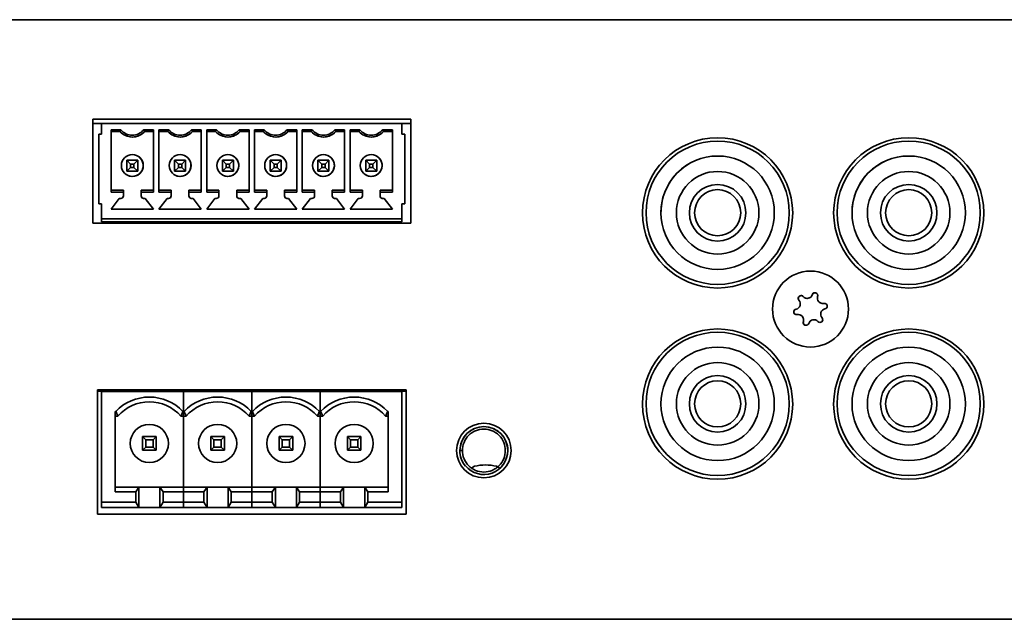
# Model space of a CAD drawing. Header units: millimetres. Extents: x 9 to 590, y 7 to 389.
# Tile 12 of 14: x 516 to 540, y 187 to 201. Entities that reach past the tile are written whole.
import ezdxf

# ---------------------------------------------------------------- set-up
doc = ezdxf.new("R2010")
doc.units = ezdxf.units.MM

msp = doc.modelspace()

# ---------------------------------------------------------------- linework, layer by layer
at = {"color": 7, "linetype": 'Continuous', "lineweight": 35}
for p, q in [((436.4181, 201.4207), (581.7515, 201.4207)), ((524.4949, 201.4215), (524.4949, 201.4207)), ((524.9305, 201.4215), (524.4949, 201.4215)), ((524.9305, 201.4215), (524.9305, 201.4207)), ((525.8538, 201.4215), (524.9305, 201.4215)), ((525.8538, 201.4215), (525.8538, 201.4207)), ((526.3414, 201.4215), (525.8538, 201.4215)), ((526.3414, 201.4215), (526.3414, 201.4207)), ((527.0116, 201.4215), (527.0116, 201.4207)), ((527.6186, 201.4215), (527.0116, 201.4215)), ((527.6186, 201.4215), (527.6186, 201.4207)), ((528.5252, 201.4215), (527.6186, 201.4215)), ((528.5252, 201.4215), (528.5252, 201.4207)), ((528.8247, 201.4215), (528.5252, 201.4215)), ((528.8247, 201.4215), (528.8247, 201.4207)), ((536.828, 201.4215), (536.828, 201.4207)), ((537.2706, 201.4215), (536.828, 201.4215)), ((537.2706, 201.4215), (537.2706, 201.4207)), ((538.1941, 201.4215), (537.2706, 201.4215)), ((538.1941, 201.4215), (538.1941, 201.4207)), ((538.675, 201.4215), (538.1941, 201.4215)), ((538.675, 201.4215), (538.675, 201.4207)), ((525.5948, 198.9907), (517.8281, 198.9907)), ((517.8281, 198.9907), (517.8281, 196.4573)), ((518.0448, 198.8914), (517.8281, 198.8914)), ((518.0448, 198.6247), (518.0448, 198.8914)), ((525.3781, 198.8914), (518.0448, 198.8914)), ((525.5948, 198.8914), (525.3781, 198.8914)), ((525.3781, 198.8914), (525.3781, 198.6247)), ((525.3781, 198.8914), (525.3781, 198.8914)), ((525.3781, 198.8914), (525.3781, 198.6247)), ((525.5948, 196.4573), (525.5948, 198.9907)), ((517.9781, 198.6247), (517.9781, 196.9247)), ((518.0448, 198.6247), (517.9781, 198.6247)), ((518.2781, 198.7361), (518.5154, 198.7361)), ((518.2781, 198.7361), (518.2781, 197.2134)), ((518.2781, 198.6914), (518.2781, 198.7361)), ((518.2781, 198.6914), (518.2781, 198.6914)), ((518.2781, 198.6914), (518.2781, 197.2581)), ((518.4948, 198.6914), (518.2781, 198.6914)), ((518.4948, 198.6914), (518.2781, 198.6914)), ((518.6141, 198.6007), (518.6141, 198.6007)), ((519.0742, 198.7361), (519.3115, 198.7361)), ((519.3115, 198.6914), (519.0948, 198.6914)), ((519.3115, 198.6914), (519.0948, 198.6914)), ((519.0948, 198.6914), (519.0948, 198.6914)), ((519.3115, 197.2134), (519.3115, 198.7361)), ((519.4448, 198.7361), (519.682, 198.7361)), ((519.4448, 198.7361), (519.4448, 197.2134)), ((519.4448, 198.6914), (519.4448, 198.7361)), ((519.4448, 198.6914), (519.4448, 198.6914)), ((519.4448, 198.6914), (519.4448, 197.2581)), ((519.6615, 198.6914), (519.4448, 198.6914)), ((519.6615, 198.6914), (519.4448, 198.6914)), ((519.7807, 198.6007), (519.7807, 198.6007)), ((520.2409, 198.7361), (520.4781, 198.7361)), ((520.4781, 198.6914), (520.2615, 198.6914)), ((520.4781, 198.6914), (520.2615, 198.6914)), ((520.2615, 198.6914), (520.2615, 198.6914)), ((520.4781, 197.2134), (520.4781, 198.7361)), ((520.6115, 198.7361), (520.8487, 198.7361)), ((520.6115, 198.7361), (520.6115, 197.2134)), ((520.6115, 198.6914), (520.6115, 198.7361)), ((520.6115, 198.6914), (520.6115, 198.6914)), ((520.6115, 198.6914), (520.6115, 197.2581)), ((520.8281, 198.6914), (520.6115, 198.6914)), ((520.8281, 198.6914), (520.6115, 198.6914)), ((520.9474, 198.6007), (520.9474, 198.6007)), ((521.4076, 198.7361), (521.6448, 198.7361)), ((521.6448, 198.6914), (521.4281, 198.6914)), ((521.6448, 198.6914), (521.4281, 198.6914)), ((521.4281, 198.6914), (521.4281, 198.6914)), ((521.6448, 197.2134), (521.6448, 198.7361)), ((521.7781, 198.7361), (522.0154, 198.7361)), ((521.7781, 198.7361), (521.7781, 197.2134)), ((521.7781, 198.6914), (521.7781, 198.7361)), ((521.7781, 198.6914), (521.7781, 198.6914)), ((521.7781, 198.6914), (521.7781, 197.2581)), ((521.9948, 198.6914), (521.7781, 198.6914)), ((521.9948, 198.6914), (521.7781, 198.6914)), ((522.1141, 198.6007), (522.1141, 198.6007)), ((522.5742, 198.7361), (522.8115, 198.7361)), ((522.8115, 198.6914), (522.5948, 198.6914)), ((522.8115, 198.6914), (522.5948, 198.6914)), ((522.5948, 198.6914), (522.5948, 198.6914)), ((522.8115, 197.2134), (522.8115, 198.7361)), ((522.9448, 198.7361), (523.182, 198.7361)), ((522.9448, 198.7361), (522.9448, 197.2134)), ((522.9448, 198.6914), (522.9448, 198.7361)), ((522.9448, 198.6914), (522.9448, 198.6914)), ((522.9448, 198.6914), (522.9448, 197.2581)), ((523.1615, 198.6914), (522.9448, 198.6914)), ((523.1615, 198.6914), (522.9448, 198.6914)), ((523.2807, 198.6007), (523.2807, 198.6007)), ((523.7409, 198.7361), (523.9781, 198.7361)), ((523.9781, 198.6914), (523.7615, 198.6914)), ((523.9781, 198.6914), (523.7615, 198.6914)), ((523.7615, 198.6914), (523.7615, 198.6914)), ((523.9781, 197.2134), (523.9781, 198.7361)), ((524.1115, 198.7361), (524.3487, 198.7361)), ((524.1115, 198.7361), (524.1115, 197.2134)), ((524.1115, 198.6914), (524.1115, 198.7361)), ((524.1115, 198.6914), (524.1115, 198.6914)), ((524.1115, 198.6914), (524.1115, 197.2581)), ((524.3281, 198.6914), (524.1115, 198.6914)), ((524.3281, 198.6914), (524.1115, 198.6914)), ((524.4474, 198.6007), (524.4474, 198.6007)), ((524.9076, 198.7361), (525.1448, 198.7361)), ((525.1448, 198.6914), (524.9281, 198.6914)), ((525.1448, 198.6914), (524.9281, 198.6914)), ((524.9281, 198.6914), (524.9281, 198.6914)), ((525.1448, 197.2134), (525.1448, 198.7361)), ((525.3781, 198.6247), (525.4448, 198.6247)), ((525.4448, 196.9247), (525.4448, 198.6247)), ((525.4448, 198.4581), (525.4448, 198.0381)), ((518.9141, 198.1016), (518.9141, 198.1016)), ((520.0807, 198.1016), (520.0807, 198.1016)), ((521.2474, 198.1016), (521.2474, 198.1016)), ((522.4141, 198.1016), (522.4141, 198.1016)), ((523.5807, 198.1016), (523.5807, 198.1016)), ((524.7474, 198.1016), (524.7474, 198.1016)), ((518.6615, 197.9914), (518.9281, 197.9914)), ((518.6615, 197.9914), (518.7548, 197.8981)), ((518.6615, 197.7247), (518.6615, 197.9914)), ((518.7548, 197.8981), (518.7548, 197.8181)), ((518.8348, 197.8981), (518.7548, 197.8981)), ((518.9281, 197.9914), (518.8348, 197.8981)), ((518.8348, 197.8181), (518.8348, 197.8981)), ((518.9281, 197.9914), (518.9281, 197.7247)), ((518.9281, 197.7247), (518.9281, 197.9914)), ((519.8281, 197.9914), (520.0948, 197.9914)), ((519.8281, 197.9914), (519.9215, 197.8981)), ((519.8281, 197.7247), (519.8281, 197.9914)), ((519.9215, 197.8981), (519.9215, 197.8181)), ((520.0015, 197.8981), (519.9215, 197.8981)), ((520.0948, 197.9914), (520.0015, 197.8981)), ((520.0015, 197.8181), (520.0015, 197.8981)), ((520.0948, 197.9914), (520.0948, 197.7247)), ((520.0948, 197.7247), (520.0948, 197.9914)), ((520.9948, 197.9914), (521.2615, 197.9914)), ((520.9948, 197.9914), (521.0881, 197.8981)), ((520.9948, 197.7247), (520.9948, 197.9914)), ((521.0881, 197.8981), (521.0881, 197.8181)), ((521.1681, 197.8981), (521.0881, 197.8981)), ((521.2615, 197.9914), (521.1681, 197.8981)), ((521.1681, 197.8181), (521.1681, 197.8981)), ((521.2615, 197.9914), (521.2615, 197.7247)), ((521.2615, 197.7247), (521.2615, 197.9914)), ((522.1615, 197.9914), (522.4281, 197.9914)), ((522.1615, 197.9914), (522.2548, 197.8981)), ((522.1615, 197.7247), (522.1615, 197.9914)), ((522.2548, 197.8981), (522.2548, 197.8181)), ((522.3348, 197.8981), (522.2548, 197.8981)), ((522.4281, 197.9914), (522.3348, 197.8981)), ((522.3348, 197.8181), (522.3348, 197.8981)), ((522.4281, 197.9914), (522.4281, 197.7247)), ((522.4281, 197.7247), (522.4281, 197.9914)), ((523.3281, 197.9914), (523.5948, 197.9914)), ((523.3281, 197.9914), (523.4215, 197.8981)), ((523.3281, 197.7247), (523.3281, 197.9914)), ((523.4215, 197.8981), (523.4215, 197.8181)), ((523.5015, 197.8981), (523.4215, 197.8981)), ((523.5948, 197.9914), (523.5015, 197.8981)), ((523.5015, 197.8181), (523.5015, 197.8981)), ((523.5948, 197.9914), (523.5948, 197.7247)), ((523.5948, 197.7247), (523.5948, 197.9914)), ((524.4948, 197.9914), (524.7615, 197.9914)), ((524.4948, 197.9914), (524.5881, 197.8981)), ((524.4948, 197.7247), (524.4948, 197.9914)), ((524.5881, 197.8981), (524.5881, 197.8181)), ((524.6681, 197.8981), (524.5881, 197.8981)), ((524.7615, 197.9914), (524.6681, 197.8981)), ((524.6681, 197.8181), (524.6681, 197.8981)), ((524.7615, 197.9914), (524.7615, 197.7247)), ((524.7615, 197.9914), (524.7615, 197.7247)), ((525.4448, 198.0381), (525.4448, 198.0381)), ((525.4448, 197.8714), (525.4448, 197.8314)), ((518.7548, 197.8181), (518.6615, 197.7247)), ((518.9281, 197.7247), (518.6615, 197.7247)), ((518.6615, 197.7247), (518.9281, 197.7247)), ((518.6755, 197.6245), (518.6755, 197.6245)), ((518.7548, 197.8181), (518.8348, 197.8181)), ((518.8348, 197.8181), (518.9281, 197.7247)), ((518.9281, 197.7247), (518.9281, 197.7247)), ((519.9215, 197.8181), (519.8281, 197.7247)), ((520.0948, 197.7247), (519.8281, 197.7247)), ((519.8281, 197.7247), (520.0948, 197.7247)), ((519.8422, 197.6245), (519.8422, 197.6245)), ((519.9215, 197.8181), (520.0015, 197.8181)), ((520.0015, 197.8181), (520.0948, 197.7247)), ((520.0948, 197.7247), (520.0948, 197.7247)), ((521.0881, 197.8181), (520.9948, 197.7247)), ((521.2615, 197.7247), (520.9948, 197.7247)), ((520.9948, 197.7247), (521.2615, 197.7247)), ((521.0089, 197.6245), (521.0089, 197.6245)), ((521.0881, 197.8181), (521.1681, 197.8181)), ((521.1681, 197.8181), (521.2615, 197.7247)), ((521.2615, 197.7247), (521.2615, 197.7247)), ((522.2548, 197.8181), (522.1615, 197.7247)), ((522.4281, 197.7247), (522.1615, 197.7247)), ((522.1615, 197.7247), (522.4281, 197.7247)), ((522.1755, 197.6245), (522.1755, 197.6245)), ((522.2548, 197.8181), (522.3348, 197.8181)), ((522.3348, 197.8181), (522.4281, 197.7247)), ((522.4281, 197.7247), (522.4281, 197.7247)), ((523.4215, 197.8181), (523.3281, 197.7247)), ((523.5948, 197.7247), (523.3281, 197.7247)), ((523.3281, 197.7247), (523.5948, 197.7247)), ((523.3422, 197.6245), (523.3422, 197.6245)), ((523.4215, 197.8181), (523.5015, 197.8181)), ((523.5015, 197.8181), (523.5948, 197.7247)), ((523.5948, 197.7247), (523.5948, 197.7247)), ((524.5881, 197.8181), (524.4948, 197.7247)), ((524.7615, 197.7247), (524.4948, 197.7247)), ((524.7615, 197.7247), (524.4948, 197.7247)), ((524.5089, 197.6245), (524.5089, 197.6245)), ((524.5881, 197.8181), (524.6681, 197.8181)), ((524.6681, 197.8181), (524.7615, 197.7247)), ((524.7615, 197.7247), (524.7615, 197.7247)), ((525.4448, 197.6647), (525.4448, 197.6647)), ((525.4448, 197.6647), (525.4448, 197.0914)), ((518.2781, 197.2581), (518.5781, 197.2581)), ((518.2781, 197.2134), (518.2781, 197.2581)), ((518.5781, 197.2134), (518.2781, 197.2134)), ((518.5781, 197.2581), (518.5781, 197.1247)), ((518.5781, 197.2581), (518.5781, 197.2134)), ((518.5781, 197.2581), (518.5781, 197.2581)), ((518.5781, 197.2134), (518.5781, 197.1247)), ((519.0115, 197.2581), (519.3115, 197.2581)), ((519.0115, 197.2134), (519.0115, 197.2581)), ((519.3115, 197.2134), (519.0115, 197.2134)), ((519.0115, 197.1247), (519.0115, 197.2134)), ((519.4448, 197.2581), (519.7448, 197.2581)), ((519.4448, 197.2134), (519.4448, 197.2581)), ((519.7448, 197.2134), (519.4448, 197.2134)), ((519.7448, 197.2581), (519.7448, 197.1247)), ((519.7448, 197.2581), (519.7448, 197.2134)), ((519.7448, 197.2581), (519.7448, 197.2581)), ((519.7448, 197.2134), (519.7448, 197.1247)), ((520.1781, 197.2581), (520.4781, 197.2581)), ((520.1781, 197.2134), (520.1781, 197.2581)), ((520.4781, 197.2134), (520.1781, 197.2134)), ((520.1781, 197.1247), (520.1781, 197.2134)), ((520.6115, 197.2581), (520.9115, 197.2581)), ((520.6115, 197.2134), (520.6115, 197.2581)), ((520.9115, 197.2134), (520.6115, 197.2134)), ((520.9115, 197.2581), (520.9115, 197.1247)), ((520.9115, 197.2581), (520.9115, 197.2134)), ((520.9115, 197.2581), (520.9115, 197.2581)), ((520.9115, 197.2134), (520.9115, 197.1247)), ((521.3448, 197.2581), (521.6448, 197.2581)), ((521.3448, 197.2134), (521.3448, 197.2581)), ((521.6448, 197.2134), (521.3448, 197.2134)), ((521.3448, 197.1247), (521.3448, 197.2134)), ((521.7781, 197.2581), (522.0781, 197.2581)), ((521.7781, 197.2134), (521.7781, 197.2581)), ((522.0781, 197.2134), (521.7781, 197.2134)), ((522.0781, 197.2581), (522.0781, 197.1247)), ((522.0781, 197.2581), (522.0781, 197.2134)), ((522.0781, 197.2581), (522.0781, 197.2581)), ((522.0781, 197.2134), (522.0781, 197.1247)), ((522.5115, 197.2581), (522.8115, 197.2581)), ((522.5115, 197.2134), (522.5115, 197.2581)), ((522.8115, 197.2134), (522.5115, 197.2134)), ((522.5115, 197.1247), (522.5115, 197.2134)), ((522.9448, 197.2581), (523.2448, 197.2581)), ((522.9448, 197.2134), (522.9448, 197.2581)), ((523.2448, 197.2134), (522.9448, 197.2134)), ((523.2448, 197.2581), (523.2448, 197.1247)), ((523.2448, 197.2581), (523.2448, 197.2134)), ((523.2448, 197.2581), (523.2448, 197.2581)), ((523.2448, 197.2134), (523.2448, 197.1247)), ((523.6781, 197.2581), (523.9781, 197.2581)), ((523.6781, 197.2134), (523.6781, 197.2581)), ((523.6781, 197.1247), (523.6781, 197.2134)), ((523.9781, 197.2134), (523.6781, 197.2134)), ((524.1115, 197.2581), (524.4115, 197.2581)), ((524.1115, 197.2134), (524.1115, 197.2581)), ((524.4115, 197.2134), (524.1115, 197.2134)), ((524.4115, 197.2581), (524.4115, 197.1247)), ((524.4115, 197.2581), (524.4115, 197.2134)), ((524.4115, 197.2581), (524.4115, 197.2581)), ((524.4115, 197.2134), (524.4115, 197.1247)), ((524.8448, 197.2581), (525.1448, 197.2581)), ((524.8448, 197.2134), (524.8448, 197.2581)), ((524.8448, 197.1247), (524.8448, 197.2134)), ((525.1448, 197.2134), (524.8448, 197.2134)), ((518.0448, 196.9247), (517.9781, 196.9247)), ((518.0448, 196.9247), (517.9781, 196.9247)), ((518.0448, 196.5581), (518.0448, 196.9247)), ((518.4781, 197.0581), (518.2781, 196.7981)), ((518.4781, 197.0581), (518.2781, 196.7981)), ((518.5115, 197.0581), (518.4781, 197.0581)), ((518.5115, 197.0581), (518.4781, 197.0581)), ((518.4781, 197.0581), (518.4781, 197.0581)), ((519.1115, 197.0581), (519.0781, 197.0581)), ((519.1115, 197.0581), (519.0781, 197.0581)), ((519.3115, 196.7981), (519.1115, 197.0581)), ((519.6448, 197.0581), (519.4448, 196.7981)), ((519.6448, 197.0581), (519.4448, 196.7981)), ((519.6781, 197.0581), (519.6448, 197.0581)), ((519.6781, 197.0581), (519.6448, 197.0581)), ((519.6448, 197.0581), (519.6448, 197.0581)), ((520.2781, 197.0581), (520.2448, 197.0581)), ((520.2781, 197.0581), (520.2448, 197.0581)), ((520.4781, 196.7981), (520.2781, 197.0581)), ((520.8115, 197.0581), (520.6115, 196.7981)), ((520.8115, 197.0581), (520.6115, 196.7981)), ((520.8448, 197.0581), (520.8115, 197.0581)), ((520.8448, 197.0581), (520.8115, 197.0581)), ((520.8115, 197.0581), (520.8115, 197.0581)), ((521.4448, 197.0581), (521.4115, 197.0581)), ((521.4448, 197.0581), (521.4115, 197.0581)), ((521.6448, 196.7981), (521.4448, 197.0581)), ((521.9781, 197.0581), (521.7781, 196.7981)), ((521.9781, 197.0581), (521.7781, 196.7981)), ((522.0115, 197.0581), (521.9781, 197.0581)), ((522.0115, 197.0581), (521.9781, 197.0581)), ((521.9781, 197.0581), (521.9781, 197.0581)), ((522.6115, 197.0581), (522.5781, 197.0581)), ((522.6115, 197.0581), (522.5781, 197.0581)), ((522.8115, 196.7981), (522.6115, 197.0581)), ((523.1448, 197.0581), (522.9448, 196.7981)), ((523.1448, 197.0581), (522.9448, 196.7981)), ((523.1781, 197.0581), (523.1448, 197.0581)), ((523.1781, 197.0581), (523.1448, 197.0581)), ((523.1448, 197.0581), (523.1448, 197.0581)), ((523.7781, 197.0581), (523.7448, 197.0581)), ((523.7781, 197.0581), (523.7448, 197.0581)), ((523.9781, 196.7981), (523.7781, 197.0581)), ((524.3115, 197.0581), (524.1115, 196.7981)), ((524.3115, 197.0581), (524.1115, 196.7981)), ((524.3448, 197.0581), (524.3115, 197.0581)), ((524.3448, 197.0581), (524.3115, 197.0581)), ((524.3115, 197.0581), (524.3115, 197.0581)), ((524.9448, 197.0581), (524.9115, 197.0581)), ((524.9448, 197.0581), (524.9115, 197.0581)), ((525.1448, 196.7981), (524.9448, 197.0581)), ((525.3781, 196.9247), (525.4448, 196.9247)), ((525.3781, 196.9247), (525.3781, 196.5581)), ((525.3781, 196.9247), (525.3781, 196.5647)), ((525.3781, 196.9247), (525.4448, 196.9247)), ((518.2781, 196.7981), (519.3115, 196.7981)), ((519.4448, 196.7981), (520.4781, 196.7981)), ((520.6115, 196.7981), (521.6448, 196.7981)), ((521.7781, 196.7981), (522.8115, 196.7981)), ((522.9448, 196.7981), (523.9781, 196.7981)), ((524.1115, 196.7981), (525.1448, 196.7981)), ((531.7013, 196.7102), (531.7013, 196.7102)), ((534.4699, 196.7102), (534.4699, 196.7102)), ((536.3664, 196.7102), (536.3664, 196.7102)), ((539.135, 196.7102), (539.135, 196.7102)), ((517.8281, 196.4573), (525.5948, 196.4573)), ((518.0448, 196.5581), (518.0448, 196.5581)), ((525.3781, 196.5581), (518.0448, 196.5581)), ((525.3781, 196.5581), (518.0448, 196.5581)), ((518.0448, 196.5414), (518.0448, 196.5581)), ((518.0448, 196.4914), (518.0448, 196.5414)), ((525.3781, 196.4914), (518.0448, 196.4914)), ((525.3781, 196.4914), (518.0448, 196.4914)), ((525.3781, 196.5647), (525.3781, 196.5647)), ((525.3781, 196.5414), (525.3781, 196.5647)), ((525.3781, 196.5581), (525.3781, 196.5581)), ((525.3781, 196.5581), (525.3781, 196.5414)), ((525.3781, 196.5414), (525.3781, 196.4914)), ((525.3781, 196.4914), (525.3781, 196.5414)), ((535.7678, 195.1892), (535.7678, 195.1892)), ((535.5319, 194.0558), (535.5525, 194.04)), ((534.9385, 193.5307), (534.9385, 193.5307)), ((525.4781, 192.3907), (517.9448, 192.3907)), ((517.9448, 192.3907), (517.9448, 189.3573)), ((525.4781, 192.3579), (517.9448, 192.3579)), ((518.0448, 189.6453), (518.0448, 192.3453)), ((520.0448, 192.3453), (518.0448, 192.3453)), ((519.0448, 192.3453), (519.0448, 192.3579)), ((519.3781, 192.3453), (519.3781, 192.3579)), ((520.0448, 191.8614), (520.0448, 192.3453)), ((521.7115, 192.3453), (520.0448, 192.3453)), ((520.0448, 191.8614), (520.0448, 192.3453)), ((520.7115, 192.3453), (520.7115, 192.3579)), ((521.0448, 192.3453), (521.0448, 192.3579)), ((521.7115, 191.8614), (521.7115, 192.3453)), ((523.3781, 192.3453), (521.7115, 192.3453)), ((521.7115, 191.8614), (521.7115, 192.3453)), ((522.3781, 192.3453), (522.3781, 192.3579)), ((522.7115, 192.3453), (522.7115, 192.3579)), ((523.3781, 191.8614), (523.3781, 192.3453)), ((523.3781, 191.8614), (523.3781, 192.3453)), ((525.3781, 192.3453), (523.3781, 192.3453)), ((524.0448, 192.3453), (524.0448, 192.3579)), ((524.3781, 192.3453), (524.3781, 192.3579)), ((525.3781, 192.3453), (525.3781, 189.6453)), ((525.4781, 189.3573), (525.4781, 192.3907)), ((518.3781, 191.8614), (518.3927, 191.8614)), ((518.3781, 189.8959), (518.3781, 191.8614)), ((520.0448, 191.8614), (520.0303, 191.8614)), ((520.0448, 191.7453), (520.0448, 191.8614)), ((520.0448, 191.8614), (520.0593, 191.8614)), ((520.0448, 191.7453), (520.0448, 191.8614)), ((521.7115, 191.8614), (521.6969, 191.8614)), ((521.7115, 191.7453), (521.7115, 191.8614)), ((521.7115, 191.8614), (521.726, 191.8614)), ((521.7115, 191.7453), (521.7115, 191.8614)), ((523.3781, 191.8614), (523.3636, 191.8614)), ((523.3781, 191.7453), (523.3781, 191.8614)), ((523.3781, 191.8614), (523.3927, 191.8614)), ((523.3781, 191.7453), (523.3781, 191.8614)), ((525.0448, 191.8614), (525.0303, 191.8614)), ((525.0448, 191.8614), (525.0448, 189.8959)), ((531.7013, 192.0451), (531.7013, 192.0451)), ((534.4699, 192.0451), (534.4699, 192.0451)), ((536.3664, 192.0451), (536.3664, 192.0451)), ((539.135, 192.0451), (539.135, 192.0451)), ((518.4439, 191.7453), (518.3781, 191.7453)), ((518.4439, 191.7453), (518.3781, 191.7453)), ((518.4439, 191.7453), (518.4439, 191.7453)), ((520.0448, 191.7453), (519.979, 191.7453)), ((520.0448, 191.7453), (519.979, 191.7453)), ((519.979, 191.7453), (519.979, 191.7453)), ((520.0448, 190.012), (520.0448, 191.7453)), ((520.1106, 191.7453), (520.0448, 191.7453)), ((520.1106, 191.7453), (520.0448, 191.7453)), ((520.0448, 190.012), (520.0448, 191.7453)), ((520.1106, 191.7453), (520.1106, 191.7453)), ((521.7115, 191.7453), (521.6457, 191.7453)), ((521.6457, 191.7453), (521.6457, 191.7453)), ((521.7115, 191.7453), (521.6457, 191.7453)), ((521.7115, 190.012), (521.7115, 191.7453)), ((521.7772, 191.7453), (521.7115, 191.7453)), ((521.7772, 191.7453), (521.7115, 191.7453)), ((521.7115, 190.012), (521.7115, 191.7453)), ((521.7772, 191.7453), (521.7772, 191.7453)), ((523.3781, 191.7453), (523.3124, 191.7453)), ((523.3781, 191.7453), (523.3124, 191.7453)), ((523.3124, 191.7453), (523.3124, 191.7453)), ((523.3781, 190.012), (523.3781, 191.7453)), ((523.4439, 191.7453), (523.3781, 191.7453)), ((523.4439, 191.7453), (523.3781, 191.7453)), ((523.3781, 190.012), (523.3781, 191.7453)), ((523.4439, 191.7453), (523.4439, 191.7453)), ((525.0448, 191.7453), (524.979, 191.7453)), ((525.0448, 191.7453), (524.979, 191.7453)), ((524.979, 191.7453), (524.979, 191.7453)), ((519.0448, 191.2453), (519.0448, 190.912)), ((519.0448, 191.2453), (519.1212, 191.1689)), ((519.3781, 191.2453), (519.0448, 191.2453)), ((519.1212, 191.1689), (519.1212, 190.9884)), ((519.1212, 191.1689), (519.3017, 191.1689)), ((519.3781, 191.2453), (519.3017, 191.1689)), ((519.3017, 191.1689), (519.3017, 190.9884)), ((519.3781, 190.912), (519.3781, 191.2453)), ((520.7115, 191.2453), (520.7115, 190.912)), ((520.7115, 191.2453), (520.7879, 191.1689)), ((521.0448, 191.2453), (520.7115, 191.2453)), ((520.7879, 191.1689), (520.7879, 190.9884)), ((520.7879, 191.1689), (520.9684, 191.1689)), ((521.0448, 191.2453), (520.9684, 191.1689)), ((520.9684, 191.1689), (520.9684, 190.9884)), ((521.0448, 190.912), (521.0448, 191.2453)), ((522.3781, 191.2453), (522.3781, 190.912)), ((522.3781, 191.2453), (522.4546, 191.1689)), ((522.7115, 191.2453), (522.3781, 191.2453)), ((522.4546, 191.1689), (522.4546, 190.9884)), ((522.4546, 191.1689), (522.6351, 191.1689)), ((522.7115, 191.2453), (522.6351, 191.1689)), ((522.6351, 191.1689), (522.6351, 190.9884)), ((522.7115, 190.912), (522.7115, 191.2453)), ((524.0448, 191.2453), (524.0448, 190.912)), ((524.0448, 191.2453), (524.1212, 191.1689)), ((524.3781, 191.2453), (524.0448, 191.2453)), ((524.1212, 191.1689), (524.1212, 190.9884)), ((524.1212, 191.1689), (524.3017, 191.1689)), ((524.3781, 191.2453), (524.3017, 191.1689)), ((524.3017, 191.1689), (524.3017, 190.9884)), ((524.3781, 190.912), (524.3781, 191.2453)), ((518.7448, 191.0786), (518.7448, 191.0786)), ((519.1212, 190.9884), (519.0448, 190.912)), ((519.0448, 190.912), (519.3781, 190.912)), ((519.3781, 190.912), (519.0448, 190.912)), ((519.1212, 190.9884), (519.3017, 190.9884)), ((519.3017, 190.9884), (519.3781, 190.912)), ((520.4115, 191.0786), (520.4115, 191.0786)), ((520.7879, 190.9884), (520.7115, 190.912)), ((520.7115, 190.912), (521.0448, 190.912)), ((521.0448, 190.912), (520.7115, 190.912)), ((520.7879, 190.9884), (520.9684, 190.9884)), ((520.9684, 190.9884), (521.0448, 190.912)), ((522.0781, 191.0786), (522.0781, 191.0786)), ((522.4546, 190.9884), (522.3781, 190.912)), ((522.3781, 190.912), (522.7115, 190.912)), ((522.7115, 190.912), (522.3781, 190.912)), ((522.4546, 190.9884), (522.6351, 190.9884)), ((522.6351, 190.9884), (522.7115, 190.912)), ((523.7448, 191.0786), (523.7448, 191.0786)), ((524.1212, 190.9884), (524.0448, 190.912)), ((524.0448, 190.912), (524.3781, 190.912)), ((524.3781, 190.912), (524.0448, 190.912)), ((524.1212, 190.9884), (524.3017, 190.9884)), ((524.3017, 190.9884), (524.3781, 190.912)), ((526.8544, 190.9059), (526.7897, 190.9059)), ((526.9302, 190.5309), (526.9269, 190.5282)), ((527.1508, 190.5217), (527.0848, 190.4836)), ((527.7702, 190.4728), (527.6855, 190.5217)), ((518.9546, 190.012), (518.3781, 190.012)), ((518.9546, 190.012), (518.8781, 189.8959)), ((518.9546, 189.512), (518.9546, 190.012)), ((519.4684, 190.012), (518.9546, 190.012)), ((519.4684, 190.012), (519.4684, 189.512)), ((519.5448, 189.8959), (519.4684, 190.012)), ((520.0448, 190.012), (519.4684, 190.012)), ((520.0448, 189.8959), (520.0448, 190.012)), ((520.6212, 190.012), (520.0448, 190.012)), ((520.0448, 189.8959), (520.0448, 190.012)), ((520.6212, 190.012), (520.5448, 189.8959)), ((520.6212, 189.512), (520.6212, 190.012)), ((521.1351, 190.012), (520.6212, 190.012)), ((521.1351, 190.012), (521.1351, 189.512)), ((521.2115, 189.8959), (521.1351, 190.012)), ((521.7115, 190.012), (521.1351, 190.012)), ((521.7115, 189.8959), (521.7115, 190.012)), ((522.2879, 190.012), (521.7115, 190.012)), ((521.7115, 189.8959), (521.7115, 190.012)), ((522.2879, 190.012), (522.2115, 189.8959)), ((522.2879, 189.512), (522.2879, 190.012)), ((522.8017, 190.012), (522.2879, 190.012)), ((522.8017, 190.012), (522.8017, 189.512)), ((522.8781, 189.8959), (522.8017, 190.012)), ((523.3781, 190.012), (522.8017, 190.012)), ((523.3781, 189.8959), (523.3781, 190.012)), ((523.9546, 190.012), (523.3781, 190.012)), ((523.3781, 189.8959), (523.3781, 190.012)), ((523.9546, 190.012), (523.8781, 189.8959)), ((523.9546, 189.512), (523.9546, 190.012)), ((524.4684, 190.012), (523.9546, 190.012)), ((524.4684, 190.012), (524.4684, 189.512)), ((524.5448, 189.8959), (524.4684, 190.012)), ((525.0448, 190.012), (524.4684, 190.012)), ((518.8781, 189.8959), (518.3781, 189.8959)), ((518.8781, 189.8959), (518.8781, 189.6453)), ((520.0448, 189.8959), (519.5448, 189.8959)), ((519.5448, 189.6453), (519.5448, 189.8959)), ((520.0448, 189.6453), (520.0448, 189.8959)), ((520.5448, 189.8959), (520.0448, 189.8959)), ((520.0448, 189.6453), (520.0448, 189.8959)), ((520.5448, 189.8959), (520.5448, 189.6453)), ((521.7115, 189.8959), (521.2115, 189.8959)), ((521.2115, 189.6453), (521.2115, 189.8959)), ((521.7115, 189.6453), (521.7115, 189.8959)), ((522.2115, 189.8959), (521.7115, 189.8959)), ((521.7115, 189.6453), (521.7115, 189.8959)), ((522.2115, 189.8959), (522.2115, 189.6453)), ((523.3781, 189.8959), (522.8781, 189.8959)), ((522.8781, 189.6453), (522.8781, 189.8959)), ((523.3781, 189.6453), (523.3781, 189.8959)), ((523.3781, 189.6453), (523.3781, 189.8959)), ((523.8781, 189.8959), (523.3781, 189.8959)), ((523.8781, 189.8959), (523.8781, 189.6453)), ((524.5448, 189.6453), (524.5448, 189.8959)), ((525.0448, 189.8959), (524.5448, 189.8959)), ((518.8781, 189.6453), (518.0448, 189.6453)), ((518.0448, 189.512), (518.0448, 189.6453)), ((518.9546, 189.512), (518.0448, 189.512)), ((520.0448, 189.512), (518.0448, 189.512)), ((518.0448, 189.512), (518.0448, 189.512)), ((518.8781, 189.6453), (518.9546, 189.512)), ((518.9546, 189.512), (519.4684, 189.512)), ((519.4684, 189.512), (519.5448, 189.6453)), ((519.4684, 189.512), (520.0448, 189.512)), ((519.5448, 189.6453), (520.0448, 189.6453)), ((520.0448, 189.512), (520.0448, 189.6453)), ((520.5448, 189.6453), (520.0448, 189.6453)), ((520.0448, 189.512), (520.0448, 189.6453)), ((520.6212, 189.512), (520.0448, 189.512)), ((521.7115, 189.512), (520.0448, 189.512)), ((520.5448, 189.6453), (520.6212, 189.512)), ((520.6212, 189.512), (521.1351, 189.512)), ((521.1351, 189.512), (521.2115, 189.6453)), ((521.1351, 189.512), (521.7115, 189.512)), ((521.2115, 189.6453), (521.7115, 189.6453)), ((521.7115, 189.512), (521.7115, 189.6453)), ((522.2115, 189.6453), (521.7115, 189.6453)), ((521.7115, 189.512), (521.7115, 189.6453)), ((522.2879, 189.512), (521.7115, 189.512)), ((523.3781, 189.512), (521.7115, 189.512)), ((522.2115, 189.6453), (522.2879, 189.512)), ((522.2879, 189.512), (522.8017, 189.512)), ((522.8017, 189.512), (522.8781, 189.6453)), ((522.8017, 189.512), (523.3781, 189.512)), ((522.8781, 189.6453), (523.3781, 189.6453)), ((523.3781, 189.512), (523.3781, 189.6453)), ((523.3781, 189.512), (523.3781, 189.6453)), ((523.8781, 189.6453), (523.3781, 189.6453)), ((523.9546, 189.512), (523.3781, 189.512)), ((525.3781, 189.512), (523.3781, 189.512)), ((523.8781, 189.6453), (523.9546, 189.512)), ((523.9546, 189.512), (524.4684, 189.512)), ((524.4684, 189.512), (524.5448, 189.6453)), ((524.4684, 189.512), (525.3781, 189.512)), ((524.5448, 189.6453), (525.3781, 189.6453)), ((525.3781, 189.6453), (525.3781, 189.512)), ((525.3781, 189.512), (525.3781, 189.512)), ((517.9448, 189.3573), (525.4781, 189.3573)), ((436.3181, 186.7873), (581.8515, 186.7873))]:
    msp.add_line(p, q, dxfattribs=at)
at = {"color": 7, "linetype": 'Continuous', "lineweight": 35, "flags": 128}
for points in [[(525.4448, 198.6247), (525.4448, 198.6215), (525.4448, 198.612), (525.4448, 198.5966), (525.4448, 198.5759), (525.4448, 198.5507), (525.4448, 198.5218), (525.4448, 198.4906), (525.4448, 198.4581)], [(525.4448, 198.0381), (525.4448, 198.0349), (525.4448, 198.0254), (525.4448, 198.01), (525.4448, 197.9892), (525.4448, 197.964), (525.4448, 197.9352), (525.4448, 197.9039), (525.4448, 197.8714)], [(525.4448, 197.8314), (525.4448, 197.7989), (525.4448, 197.7676), (525.4448, 197.7388), (525.4448, 197.7135), (525.4448, 197.6928), (525.4448, 197.6774), (525.4448, 197.6679), (525.4448, 197.6647)], [(525.4448, 197.0914), (525.4448, 197.0589), (525.4448, 197.0276), (525.4448, 196.9988), (525.4448, 196.9735), (525.4448, 196.9528), (525.4448, 196.9374), (525.4448, 196.9279), (525.4448, 196.9247)], [(535.7228, 194.4916), (535.7049, 194.4976), (535.6781, 194.4974)], [(535.4926, 194.0858), (535.506, 194.0781), (535.5319, 194.0558)]]:
    msp.add_lwpolyline(points, dxfattribs=at)
at = {"color": 7, "linetype": 'Continuous', "lineweight": 35}
for centre, radius in [((533.0848, 196.7059), 1.8333), ((537.7515, 196.7059), 1.8333), ((518.7948, 197.8631), 0.2667), ((519.9615, 197.8631), 0.2667), ((521.1281, 197.8631), 0.2667), ((522.2948, 197.8631), 0.2667), ((523.4615, 197.8631), 0.2667), ((524.6281, 197.8631), 0.2667), ((535.3531, 194.36), 0.9271), ((533.0848, 192.0393), 1.8333), ((537.7515, 192.0393), 1.8333), ((519.2115, 191.0786), 0.4667), ((520.8781, 191.0786), 0.4667), ((522.5448, 191.0786), 0.4667), ((524.2115, 191.0786), 0.4667), ((527.3781, 190.9059), 0.6667)]:
    msp.add_circle(centre, radius, dxfattribs=at)
for centre, radius, start, end in [((518.7948, 198.9622), 0.4042, 222.07502, 317.92498), ((518.7948, 198.9622), 0.3595, 218.98482, 321.01518), ((518.7948, 198.9622), 0.4042, 243.43496, 317.92498), ((519.9615, 198.9622), 0.4042, 222.07502, 317.92498), ((519.9615, 198.9622), 0.3595, 218.98482, 321.01518), ((519.9615, 198.9622), 0.4042, 243.43496, 317.92498), ((521.1281, 198.9622), 0.4042, 222.07502, 317.92498), ((521.1281, 198.9622), 0.3595, 218.98482, 321.01518), ((521.1281, 198.9622), 0.4042, 243.43496, 317.92498), ((522.2948, 198.9622), 0.4042, 222.07502, 317.92498), ((522.2948, 198.9622), 0.3595, 218.98482, 321.01518), ((522.2948, 198.9622), 0.4042, 243.43496, 317.92498), ((523.4615, 198.9622), 0.4042, 222.07502, 317.92498), ((523.4615, 198.9622), 0.3595, 218.98482, 321.01518), ((523.4615, 198.9622), 0.4042, 243.43496, 317.92498), ((524.6281, 198.9622), 0.4042, 222.07502, 317.92498), ((524.6281, 198.9622), 0.3595, 218.98482, 321.01518), ((524.6281, 198.9622), 0.4042, 243.43496, 317.92498), ((533.0856, 196.7102), 1.7484, 90, 270), ((533.0856, 196.7102), 1.7484, 90, 270), ((533.0856, 196.7102), 1.7484, 270, 90), ((533.0856, 196.7102), 1.7484, 270, 90), ((537.7507, 196.7102), 1.7484, 90, 270), ((537.7507, 196.7102), 1.7484, 90, 270), ((537.7507, 196.7102), 1.7484, 270, 90), ((537.7507, 196.7102), 1.7484, 270, 90), ((518.7948, 197.8631), 0.2667, 243.43496, 63.43496), ((519.9615, 197.8631), 0.2667, 243.43496, 63.43496), ((521.1281, 197.8631), 0.2667, 243.43496, 63.43496), ((522.2948, 197.8631), 0.2667, 243.43496, 63.43496), ((523.4615, 197.8631), 0.2667, 243.43496, 63.43496), ((524.6281, 197.8631), 0.2667, 243.43496, 63.43496), ((533.0856, 196.7102), 1.3843, 90, 270), ((533.0856, 196.7102), 1.3843, 90, 181.82673), ((533.0856, 196.7102), 1.3843, 270, 90), ((533.0856, 196.7102), 1.3843, 270, 90), ((537.7507, 196.7102), 1.3843, 90, 270), ((537.7507, 196.7102), 1.3843, 90, 181.82673), ((537.7507, 196.7102), 1.3843, 270, 90), ((537.7507, 196.7102), 1.3843, 270, 90), ((533.0856, 196.7102), 1.0075, 90, 270), ((533.0856, 196.7102), 1.0075, 90, 180), ((533.0856, 196.7102), 1.0075, 270, 90), ((533.0856, 196.7102), 1.0075, 0, 90), ((537.7507, 196.7102), 1.0075, 90, 270), ((537.7507, 196.7102), 1.0075, 90, 180), ((537.7507, 196.7102), 1.0075, 270, 90), ((537.7507, 196.7102), 1.0075, 0, 90), ((533.0856, 196.7102), 0.69, 90, 270), ((533.0856, 196.7102), 0.69, 270, 90), ((537.7507, 196.7102), 0.69, 90, 270), ((537.7507, 196.7102), 0.69, 270, 90), ((518.5115, 197.1247), 0.0667, 270, 0), ((518.5115, 197.1247), 0.0667, 270, 0), ((519.0781, 197.1247), 0.0667, 180, 270), ((519.6781, 197.1247), 0.0667, 270, 0), ((519.6781, 197.1247), 0.0667, 270, 0), ((520.2448, 197.1247), 0.0667, 180, 270), ((520.8448, 197.1247), 0.0667, 270, 0), ((520.8448, 197.1247), 0.0667, 270, 0), ((521.4115, 197.1247), 0.0667, 180, 270), ((522.0115, 197.1247), 0.0667, 270, 0), ((522.0115, 197.1247), 0.0667, 270, 360), ((522.5781, 197.1247), 0.0667, 180, 270), ((523.1781, 197.1247), 0.0667, 270, 0), ((523.1781, 197.1247), 0.0667, 270, 0), ((523.7448, 197.1247), 0.0667, 180, 270), ((524.3448, 197.1247), 0.0667, 270, 0), ((524.3448, 197.1247), 0.0667, 270, 0), ((524.9115, 197.1247), 0.0667, 180, 270), ((533.0856, 196.7102), 0.563, 90, 180), ((533.0856, 196.7102), 0.563, 0, 180), ((533.0856, 196.7102), 0.563, 360, 90), ((537.7507, 196.7102), 0.563, 90, 180), ((537.7507, 196.7102), 0.563, 0, 180), ((537.7507, 196.7102), 0.563, 360, 90), ((519.0781, 197.1247), 0.0667, 243.43496, 270), ((520.2448, 197.1247), 0.0667, 243.43496, 270), ((521.4115, 197.1247), 0.0667, 243.43496, 270), ((522.5781, 197.1247), 0.0667, 243.43496, 270), ((523.7448, 197.1247), 0.0667, 243.43496, 270), ((524.9115, 197.1247), 0.0667, 243.43496, 270), ((533.0856, 196.7102), 0.563, 180, 270), ((533.0856, 196.7102), 0.563, 270, 360), ((537.7507, 196.7102), 0.563, 180, 270), ((537.7507, 196.7102), 0.563, 270, 360), ((535.4619, 194.6885), 0.0688, 341.68448, 161.68448), ((535.4619, 194.6885), 0.0688, 63.43496, 161.68448), ((534.9738, 194.4855), 0.131, 281.68448, 41.68448), ((534.9738, 194.4855), 0.131, 281.68448, 41.68448), ((535.123, 194.6184), 0.0688, 41.68448, 221.68448), ((535.123, 194.6184), 0.0688, 63.43496, 221.68448), ((535.2722, 194.7512), 0.131, 221.68448, 341.68448), ((535.2722, 194.7512), 0.131, 243.43496, 341.68448), ((535.6515, 194.6257), 0.131, 161.68448, 281.68448), ((535.6515, 194.6257), 0.131, 243.43496, 281.68448), ((535.692, 194.43), 0.0688, 281.68448, 101.68448), ((535.0143, 194.2899), 0.0688, 101.68448, 281.68448), ((535.0143, 194.2899), 0.0688, 101.68448, 243.43496), ((535.7325, 194.2344), 0.131, 101.68448, 221.68448), ((535.0547, 194.0942), 0.131, 341.68448, 101.68448), ((535.0547, 194.0942), 0.131, 341.68448, 63.43496), ((535.2444, 194.0314), 0.0688, 161.68448, 341.68448), ((535.2444, 194.0314), 0.0688, 161.68448, 243.43496), ((535.4341, 193.9687), 0.131, 41.68448, 161.68448), ((535.5833, 194.1015), 0.0688, 221.68448, 41.68448), ((533.0856, 192.0451), 1.7484, 90, 270), ((533.0856, 192.0451), 1.7484, 90, 270), ((533.0856, 192.0451), 1.7484, 270, 90), ((533.0856, 192.0451), 1.7484, 270, 90), ((537.7507, 192.0451), 1.7484, 90, 270), ((537.7507, 192.0451), 1.7484, 90, 270), ((537.7507, 192.0451), 1.7484, 270, 90), ((537.7507, 192.0451), 1.7484, 270, 90), ((533.0856, 192.0451), 1.3843, 90, 270), ((533.0856, 192.0451), 1.3843, 90, 270), ((533.0856, 192.0451), 1.3843, 270, 90), ((533.0856, 192.0451), 1.3843, 270, 90), ((537.7507, 192.0451), 1.3843, 90, 270), ((537.7507, 192.0451), 1.3843, 90, 270), ((537.7507, 192.0451), 1.3843, 270, 90), ((537.7507, 192.0451), 1.3843, 270, 90), ((533.0856, 192.0451), 1.0075, 90, 270), ((533.0856, 192.0451), 1.0075, 90, 180), ((533.0856, 192.0451), 1.0075, 270, 90), ((533.0856, 192.0451), 1.0075, 0, 90), ((537.7507, 192.0451), 1.0075, 90, 270), ((537.7507, 192.0451), 1.0075, 90, 180), ((537.7507, 192.0451), 1.0075, 270, 90), ((537.7507, 192.0451), 1.0075, 0, 90), ((533.0856, 192.0451), 0.69, 90, 270), ((533.0856, 192.0451), 0.563, 90, 180), ((533.0856, 192.0451), 0.563, 360, 180), ((533.0856, 192.0451), 0.69, 270, 90), ((533.0856, 192.0451), 0.563, 360, 90), ((537.7507, 192.0451), 0.69, 90, 270), ((537.7507, 192.0451), 0.563, 90, 180), ((537.7507, 192.0451), 0.563, 0, 180), ((537.7507, 192.0451), 0.69, 270, 90), ((537.7507, 192.0451), 0.563, 360, 90), ((519.2115, 191.0786), 1.1328, 43.71131, 136.28869), ((519.2115, 191.0786), 1.0167, 40.97561, 139.02439), ((519.2115, 191.0786), 1.0167, 40.97561, 139.02439), ((520.8781, 191.0786), 1.1328, 43.71131, 136.28869), ((520.8781, 191.0786), 1.0167, 40.97561, 139.02439), ((520.8781, 191.0786), 1.0167, 40.97561, 139.02439), ((522.5448, 191.0786), 1.1328, 43.71131, 136.28869), ((522.5448, 191.0786), 1.0167, 40.97561, 139.02439), ((522.5448, 191.0786), 1.0167, 40.97561, 139.02439), ((524.2115, 191.0786), 1.1328, 43.71131, 136.28869), ((524.2115, 191.0786), 1.0167, 40.97561, 139.02439), ((524.2115, 191.0786), 1.0167, 40.97561, 139.02439), ((533.0856, 192.0451), 0.563, 180, 270), ((533.0856, 192.0451), 0.563, 270, 360), ((537.7507, 192.0451), 0.563, 180, 270), ((537.7507, 192.0451), 0.563, 270, 360), ((527.3781, 190.9059), 0.5842, 360, 180), ((519.2115, 191.0786), 0.4667, 180, 0), ((520.8781, 191.0786), 0.4667, 180, 0), ((522.5448, 191.0786), 0.4667, 180, 0), ((524.2115, 191.0786), 0.4667, 180, 0), ((527.3781, 190.9059), 0.5884, 180, 219.93097), ((527.3781, 190.9059), 0.5842, 219.93097, 360), ((527.4181, 189.454), 1.1007, 75.94237, 104.05763)]:
    msp.add_arc(centre, radius, start, end, dxfattribs=at)
for points, knots in [([(518.4948, 198.6914), (518.4981, 198.6988), (518.5015, 198.7063), (518.5083, 198.7212), (518.5118, 198.7286), (518.5154, 198.7361)], [0, 0, 0, 0, 0.26065254, 0.26065254, 0.52130508, 0.52130508, 0.52130508, 0.52130508]), ([(519.0948, 198.6914), (519.0915, 198.6988), (519.0881, 198.7063), (519.0813, 198.7212), (519.0778, 198.7286), (519.0742, 198.7361)], [0, 0, 0, 0, 0.26065254, 0.26065254, 0.52130508, 0.52130508, 0.52130508, 0.52130508]), ([(519.6615, 198.6914), (519.6648, 198.6988), (519.6681, 198.7063), (519.675, 198.7212), (519.6785, 198.7286), (519.682, 198.7361)], [0, 0, 0, 0, 0.26065254, 0.26065254, 0.52130508, 0.52130508, 0.52130508, 0.52130508]), ([(520.2615, 198.6914), (520.2582, 198.6988), (520.2548, 198.7063), (520.2479, 198.7212), (520.2445, 198.7286), (520.2409, 198.7361)], [0, 0, 0, 0, 0.26065254, 0.26065254, 0.52130508, 0.52130508, 0.52130508, 0.52130508]), ([(520.8281, 198.6914), (520.8314, 198.6988), (520.8348, 198.7063), (520.8417, 198.7212), (520.8451, 198.7286), (520.8487, 198.7361)], [0, 0, 0, 0, 0.26065254, 0.26065254, 0.52130508, 0.52130508, 0.52130508, 0.52130508]), ([(521.4281, 198.6914), (521.4248, 198.6988), (521.4215, 198.7063), (521.4146, 198.7212), (521.4111, 198.7286), (521.4076, 198.7361)], [0, 0, 0, 0, 0.26065254, 0.26065254, 0.52130508, 0.52130508, 0.52130508, 0.52130508]), ([(521.9948, 198.6914), (521.9981, 198.6988), (522.0015, 198.7063), (522.0083, 198.7212), (522.0118, 198.7286), (522.0154, 198.7361)], [0, 0, 0, 0, 0.26065254, 0.26065254, 0.52130508, 0.52130508, 0.52130508, 0.52130508]), ([(522.5948, 198.6914), (522.5915, 198.6988), (522.5881, 198.7063), (522.5813, 198.7212), (522.5778, 198.7286), (522.5742, 198.7361)], [0, 0, 0, 0, 0.26065254, 0.26065254, 0.52130508, 0.52130508, 0.52130508, 0.52130508]), ([(523.1615, 198.6914), (523.1648, 198.6988), (523.1681, 198.7063), (523.175, 198.7212), (523.1785, 198.7286), (523.182, 198.7361)], [0, 0, 0, 0, 0.26065254, 0.26065254, 0.52130508, 0.52130508, 0.52130508, 0.52130508]), ([(523.7615, 198.6914), (523.7582, 198.6988), (523.7548, 198.7063), (523.7479, 198.7212), (523.7445, 198.7286), (523.7409, 198.7361)], [0, 0, 0, 0, 0.26065254, 0.26065254, 0.52130508, 0.52130508, 0.52130508, 0.52130508]), ([(524.3281, 198.6914), (524.3314, 198.6988), (524.3348, 198.7063), (524.3417, 198.7212), (524.3451, 198.7286), (524.3487, 198.7361)], [0, 0, 0, 0, 0.26065254, 0.26065254, 0.52130508, 0.52130508, 0.52130508, 0.52130508]), ([(524.9281, 198.6914), (524.9248, 198.6988), (524.9215, 198.7063), (524.9146, 198.7212), (524.9111, 198.7286), (524.9076, 198.7361)], [0, 0, 0, 0, 0.26065254, 0.26065254, 0.52130508, 0.52130508, 0.52130508, 0.52130508]), ([(527.9623, 190.9059), (527.9623, 190.9789), (527.9481, 191.0559), (527.8889, 191.2), (527.844, 191.2668), (527.762, 191.3479), (527.7324, 191.3719), (527.6706, 191.413), (527.6385, 191.4302), (527.5344, 191.4738), (527.4564, 191.4901), (527.2999, 191.4901), (527.2218, 191.4738), (527.1178, 191.4302), (527.0857, 191.413), (527.0239, 191.3719), (526.9943, 191.3479), (526.9123, 191.2668), (526.8674, 191.2), (526.8082, 191.0559), (526.7939, 190.9789), (526.7939, 190.9059)], [0, 0, 0, 0, 0.125, 0.125, 0.25, 0.25, 0.3125, 0.3125, 0.375, 0.375, 0.5, 0.5, 0.625, 0.625, 0.6875, 0.6875, 0.75, 0.75, 0.875, 0.875, 1, 1, 1, 1]), ([(526.8544, 190.9059), (526.8544, 190.9714), (526.8671, 191.0403), (526.9202, 191.1696), (526.9605, 191.2294), (527.034, 191.3022), (527.0605, 191.3237), (527.1159, 191.3605), (527.1447, 191.376), (527.238, 191.4151), (527.308, 191.4297), (527.4483, 191.4297), (527.5183, 191.4151), (527.6116, 191.376), (527.6404, 191.3605), (527.6958, 191.3237), (527.7223, 191.3022), (527.7958, 191.2294), (527.8361, 191.1696), (527.8892, 191.0403), (527.9019, 190.9714), (527.9019, 190.8404), (527.8892, 190.7715), (527.8361, 190.6423), (527.7958, 190.5824), (527.7223, 190.5096), (527.6958, 190.4881), (527.6404, 190.4513), (527.6116, 190.4358), (527.5183, 190.3968), (527.4483, 190.3821), (527.308, 190.3821), (527.238, 190.3968), (527.1447, 190.4358), (527.1159, 190.4513), (527.0605, 190.4881), (527.034, 190.5096), (526.9605, 190.5824), (526.9202, 190.6423), (526.8671, 190.7715), (526.8544, 190.8404), (526.8544, 190.9059)], [0, 0, 0, 0, 0.0625, 0.0625, 0.125, 0.125, 0.15625, 0.15625, 0.1875, 0.1875, 0.25, 0.25, 0.3125, 0.3125, 0.34375, 0.34375, 0.375, 0.375, 0.4375, 0.4375, 0.5, 0.5, 0.5625, 0.5625, 0.625, 0.625, 0.65625, 0.65625, 0.6875, 0.6875, 0.75, 0.75, 0.8125, 0.8125, 0.84375, 0.84375, 0.875, 0.875, 0.9375, 0.9375, 1, 1, 1, 1]), ([(526.9269, 190.5282), (526.8826, 190.5812), (526.8472, 190.643), (526.8008, 190.773), (526.7897, 190.841), (526.7897, 190.9059)], [0, 0, 0, 0, 0.5, 0.5, 1, 1, 1, 1])]:
    msp.add_open_spline(points, degree=3, knots=knots, dxfattribs=at)
for points in [[(518.4439, 191.7453), (518.4268, 191.7828), (518.4097, 191.8215), (518.3927, 191.8614)], [(519.979, 191.7453), (519.9967, 191.784), (520.0137, 191.8227), (520.0303, 191.8614)], [(520.1106, 191.7453), (520.0935, 191.7828), (520.0764, 191.8215), (520.0593, 191.8614)], [(521.6457, 191.7453), (521.6634, 191.784), (521.6804, 191.8227), (521.6969, 191.8614)], [(521.7772, 191.7453), (521.7602, 191.7828), (521.7431, 191.8215), (521.726, 191.8614)], [(523.3124, 191.7453), (523.33, 191.784), (523.3471, 191.8227), (523.3636, 191.8614)], [(523.4439, 191.7453), (523.4268, 191.7828), (523.4097, 191.8215), (523.3927, 191.8614)], [(524.979, 191.7453), (524.9967, 191.784), (525.0137, 191.8227), (525.0303, 191.8614)]]:
    msp.add_open_spline(points, degree=3, dxfattribs=at)

doc.saveas('drawing.dxf')
